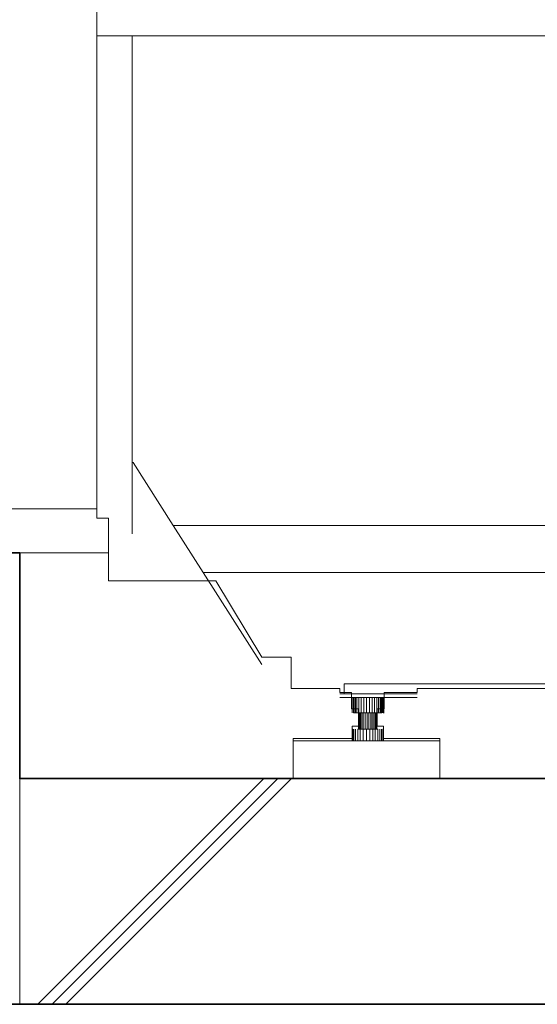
# Model space of a CAD drawing. Header units: millimetres. Extents: x -38341 to 3709, y -10682 to 48718.
# Tile 23 of 118: x -22332 to -21919, y 9000 to 9785. Entities that reach past the tile are written whole.
import ezdxf

# ---------------------------------------------------------------- set-up
doc = ezdxf.new("R2010")
doc.units = ezdxf.units.MM
doc.header["$LTSCALE"] = 50
for name, color, linetype, lineweight in [('02モデリング-03スラブ', 7, 'Continuous', 5), ('02モデリング-03スラブ_ハッチング', 7, 'Continuous', 5), ('02モデリング-04壁-内部', 7, 'Continuous', 5), ('02モデリング-07建具-木製', 7, 'Continuous', 5), ('08設備機器-UB', 7, 'Continuous', 5), ('08設備機器-UB_ハッチング', 7, 'Continuous', 5), ('断面スタイル', 7, 'Continuous', 35)]:
    doc.layers.add(name, color=color, linetype=linetype, lineweight=lineweight)

# ---------------------------------------------------------------- blocks, each defined once
blk = doc.blocks.new('Section-3')
at = {"layer": '02モデリング-03スラブ', "color": 7, "linetype": 'Continuous', "lineweight": 18, "transparency": 33554687}
blk.add_line((-3940, 9360), (-2385, 9360), dxfattribs=at)
at = {"layer": '02モデリング-03スラブ', "color": 7, "linetype": 'Continuous', "lineweight": 5, "transparency": 33554687}
blk.add_line((-3952.5, 9000), (-2385, 9000), dxfattribs=at)
at = {"layer": '02モデリング-03スラブ', "color": 7, "linetype": 'Continuous', "lineweight": 18, "transparency": 33554687, "flags": 128}
blk.add_lwpolyline([(-3865, 9360), (-3865, 9395), (-3115, 9395), (-3115, 9360)], dxfattribs=at)
at = {"layer": '02モデリング-04壁-内部', "color": 7, "linetype": 'Continuous', "lineweight": 5, "transparency": 33554687}
blk.add_line((-3952.5, 9395), (-3865, 9395), dxfattribs=at)
at = {"layer": '02モデリング-07建具-木製', "color": 7, "linetype": 'Continuous', "lineweight": 5, "transparency": 33554687, "flags": 128}
for points in [[(-3864.999896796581, 9395), (-3864.999896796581, 11420), (-3114.999896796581, 11420), (-3114.999896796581, 9395)], [(-3839.999896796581, 9395), (-3839.999896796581, 11395), (-3139.999896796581, 11395), (-3139.999896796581, 9395)]]:
    blk.add_lwpolyline(points, dxfattribs=at)
blk = doc.blocks.new('Section-4')
at = {"color": 255, "linetype": 'Continuous', "lineweight": 5, "transparency": 33554687}
blk.add_wipeout([(-3939.999999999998, 9000), (-2421.935981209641, 9000), (-2385.4970747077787, 9000), (-2385.4970747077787, 9180), (-2421.935981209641, 9180), (-3939.999999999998, 9180)], dxfattribs=at).dxf.layer = '02モデリング-03スラブ_ハッチング'
at = {"layer": '02モデリング-03スラブ_ハッチング', "linetype": 'Continuous', "lineweight": 5, "transparency": 33554687}
h = blk.add_hatch(dxfattribs=at)
h.set_pattern_fill('鉄筋コンクリート [CN] HF-スラブ', style=0, pattern_type=2)
h.set_pattern_definition([(45.00000040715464, (-3153.796821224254, 9076.738522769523), (-621.7379839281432, 650.7241192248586), []), (44.99999999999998, (-3148.625215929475, 9070.59557287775), (-621.7941699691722, 650.670431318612), []), (45, (-3144.846516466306, 9063.476092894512), (-621.7941699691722, 650.6704313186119), [])])
h.paths.add_polyline_path([(-3939.999999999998, 9000), (-2421.935981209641, 9000), (-2385.497074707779, 9000), (-2385.497074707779, 9180), (-2421.935981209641, 9180), (-3939.999999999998, 9180)])
at = {"color": 255, "linetype": 'Continuous', "lineweight": 5, "transparency": 33554687}
blk.add_wipeout([(-3723.6454515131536, 9276.846548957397), (-3747.1195169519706, 9276.846548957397), (-3783.568091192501, 9337.782336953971), (-3869.184457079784, 9337.782336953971), (-3869.184457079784, 9387.731499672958), (-3878.5741378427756, 9387.731499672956), (-3878.5741378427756, 11423.59748701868), (-3221.2936185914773, 11423.59748701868), (-3218.9468125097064, 11478.539832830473), (-3167.317351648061, 11478.539832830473), (-3164.97054556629, 11423.59748701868), (-2853.2527226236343, 11423.59748701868), (-2852.64759360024, 11442.090925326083), (-2826.6357569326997, 11459.462158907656), (-2798.4765176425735, 11472.472338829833), (-2798.278751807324, 11480.721908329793), (-2723.646087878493, 11480.721908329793), (-2719.7260824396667, 11476.551534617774), (-2714.3583264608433, 11482.14281270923), (-2714.2778668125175, 11482.057248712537), (-2713.5116862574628, 11481.24206773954), (-2708.975643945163, 11476.41629884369), (-2687.853673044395, 11498.97208376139), (-2688.1986487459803, 11499.339046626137), (-2688.597101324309, 11499.76305732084), (-2688.751084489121, 11499.92686102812), (-2689.026171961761, 11500.219465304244), (-2689.25033116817, 11500.457998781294), (-2689.451283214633, 11500.671676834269), (-2689.7207633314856, 11500.958374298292), (-2689.9997735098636, 11501.255331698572), (-2690.067382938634, 11501.327265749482), (-2690.3128553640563, 11501.588295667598), (-2690.5289598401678, 11501.818310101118), (-2690.719515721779, 11502.020984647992), (-2690.7904843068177, 11502.096452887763), (-2691.108638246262, 11502.43503078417), (-2691.1791697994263, 11502.509947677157), (-2691.238920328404, 11502.573636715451), (-2691.2879012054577, 11502.625710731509), (-2691.3261124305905, 11502.66636330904), (-2691.3536222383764, 11502.695594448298), (-2691.376805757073, 11502.720342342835), (-2683.2741088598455, 11511.2328293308), (-2683.2019851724, 11511.156170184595), (-2682.5151159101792, 11510.425391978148), (-2681.3356404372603, 11509.170582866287), (-2679.624957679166, 11507.350570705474), (-2678.297119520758, 11508.763282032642), (-2678.241235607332, 11508.703851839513), (-2677.709109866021, 11508.137812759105), (-2664.2027043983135, 11493.768481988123), (-2654.6508186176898, 11483.606304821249), (-2653.6682676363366, 11482.560953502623), (-2653.1983378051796, 11482.060926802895), (-2654.526187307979, 11480.648191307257), (-2650.877130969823, 11476.766025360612), (-2658.8784713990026, 11468.145548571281), (-2658.89715538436, 11468.165488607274), (-2658.9218675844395, 11468.191815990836), (-2658.956632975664, 11468.228790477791), (-2659.001258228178, 11468.276218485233), (-2659.019278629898, 11468.295422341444), (-2659.076088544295, 11468.355781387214), (-2659.119371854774, 11468.401854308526), (-2659.2573601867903, 11468.548744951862), (-2659.3198784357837, 11468.615183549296), (-2659.5357036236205, 11468.844773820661), (-2659.6418176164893, 11468.957750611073), (-2659.6881277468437, 11469.006996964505), (-2659.942391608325, 11469.277433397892), (-2660.2252911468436, 11469.57845605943), (-2660.534495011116, 11469.907354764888), (-2660.725371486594, 11470.110461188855), (-2660.8039751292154, 11470.194052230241), (-2660.887079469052, 11470.282531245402), (-2661.106099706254, 11470.515596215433), (-2661.2144046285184, 11470.63077706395), (-2661.4322427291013, 11470.862496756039), (-2661.625225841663, 11471.06794414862), (-2661.8401315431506, 11471.296518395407), (-2661.89164173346, 11471.351295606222), (-2662.132577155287, 11471.607600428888), (-2662.3805633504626, 11471.871454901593), (-2662.4015700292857, 11471.893806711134), (-2677.254896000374, 11456.15054614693), (-2669.4172856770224, 11451.759463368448), (-2655.2429795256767, 11442.090925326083), (-2655.0256759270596, 11435.768675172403), (-2651.623876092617, 11435.642265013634), (-2650.4638128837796, 11435.599095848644), (-2650.161563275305, 11423.59748701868), (-2507.690034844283, 11423.59748701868), (-2507.690034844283, 9387.731499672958), (-2517.079653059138, 9387.731499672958), (-2517.079653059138, 9337.782336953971), (-2602.696087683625, 9337.782336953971), (-2639.144669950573, 9276.846548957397), (-2662.6187126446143, 9276.846548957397), (-2662.6187126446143, 9251.872726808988), (-2701.4018097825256, 9251.872726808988), (-2701.4018097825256, 9248.676405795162), (-2706.384837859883, 9248.675740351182), (-2710.6824520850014, 9248.675740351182), (-2710.6824520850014, 9235.689637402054), (-2716.161862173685, 9235.689637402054), (-2716.161862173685, 9221.905267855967), (-2711.131496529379, 9221.905267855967), (-2711.130694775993, 9211.915792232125), (-2673.880189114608, 9211.916729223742), (-2673.880189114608, 9179.999999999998), (-2790.6161946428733, 9179.999999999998), (-2790.6161946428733, 9211.916729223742), (-2736.171750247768, 9211.916729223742), (-2736.171750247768, 9221.905267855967), (-2731.140605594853, 9221.905267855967), (-2731.140605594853, 9235.689637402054), (-2736.620004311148, 9235.689637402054), (-2736.6200043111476, 9248.675740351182), (-2763.0863498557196, 9248.675740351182), (-2763.0863498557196, 9251.872726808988), (-3139.0148650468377, 9251.872726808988), (-3139.2173170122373, 9249.517865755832), (-3140.419560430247, 9245.055386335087), (-3141.062706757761, 9243.730485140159), (-3141.0535483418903, 9239.895073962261), (-3141.257296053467, 9237.532021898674), (-3141.910571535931, 9235.114851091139), (-3143.0432159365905, 9232.788797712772), (-3144.6286633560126, 9230.712310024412), (-3146.5803926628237, 9229.025518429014), (-3148.766711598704, 9227.820484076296), (-3151.038687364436, 9227.125482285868), (-3153.2720879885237, 9226.90868063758), (-3232.9189744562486, 9226.90868063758), (-3235.094921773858, 9227.125482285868), (-3237.359846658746, 9227.820484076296), (-3239.539387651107, 9229.025518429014), (-3241.4850668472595, 9230.712310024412), (-3243.0656013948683, 9232.788797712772), (-3244.194743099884, 9235.114851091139), (-3244.8459715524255, 9237.532021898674), (-3245.1771809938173, 9239.895073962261), (-3245.170041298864, 9243.665767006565), (-3245.84460372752, 9245.055386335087), (-3247.0468471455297, 9249.517865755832), (-3247.2492991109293, 9251.872726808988), (-3623.177768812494, 9251.872726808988), (-3623.177768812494, 9248.675740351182), (-3649.6441371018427, 9248.675740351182), (-3649.6441371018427, 9235.689637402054), (-3655.123535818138, 9235.689637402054), (-3655.123535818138, 9221.905267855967), (-3650.0932099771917, 9221.905267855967), (-3650.0923911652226, 9211.915792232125), (-3605.2364235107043, 9211.916729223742), (-3605.2364235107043, 9179.999999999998), (-3721.9724290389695, 9179.999999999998), (-3721.9724290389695, 9211.916729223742), (-3675.1334807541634, 9211.916729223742), (-3675.1334807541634, 9221.905267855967), (-3670.102336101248, 9221.905267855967), (-3670.102336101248, 9235.689637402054), (-3675.581734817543, 9235.689637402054), (-3675.581734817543, 9248.675740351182), (-3679.8793149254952, 9248.675740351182), (-3684.8623316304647, 9248.676405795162), (-3684.8623316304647, 9251.872726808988), (-3723.6454515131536, 9251.872726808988)], dxfattribs=at).dxf.layer = '08設備機器-UB_ハッチング'
blk = doc.blocks.new('Section-5')
at = {"layer": '02モデリング-03スラブ', "color": 7, "linetype": 'Continuous', "lineweight": 5, "transparency": 33554687}
for p, q in [((-2421.935981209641, 9180), (-3939.999999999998, 9180)), ((-3939.999999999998, 9180), (-3939.999999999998, 9000)), ((-3939.999999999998, 9000), (-2421.935981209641, 9000))]:
    blk.add_line(p, q, dxfattribs=at)
at = {"layer": '08設備機器-UB', "color": 7, "linetype": 'Continuous', "lineweight": 18, "transparency": 33554687}
for p, q in [((-3878.574137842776, 9387.731499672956), (-3878.574137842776, 11423.59748701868)), ((-3869.184457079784, 9387.731499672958), (-3878.574137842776, 9387.731499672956)), ((-3869.184457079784, 9337.782336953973), (-3869.184457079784, 9387.731499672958)), ((-3783.568091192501, 9337.782336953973), (-3869.184457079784, 9337.782336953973)), ((-3747.119516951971, 9276.846548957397), (-3783.568091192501, 9337.782336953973)), ((-3723.645451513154, 9276.846548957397), (-3747.119516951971, 9276.846548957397)), ((-3723.645451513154, 9251.87272680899), (-3723.645451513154, 9276.846548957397)), ((-3684.862331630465, 9251.87272680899), (-3723.645451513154, 9251.87272680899)), ((-3684.862331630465, 9248.676405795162), (-3684.862331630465, 9251.87272680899)), ((-3247.24929911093, 9251.87272680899), (-3623.177768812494, 9251.87272680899)), ((-3623.177768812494, 9251.87272680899), (-3623.177768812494, 9248.675740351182)), ((-3679.879314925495, 9248.675740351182), (-3684.862331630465, 9248.676405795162)), ((-3675.581734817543, 9248.675740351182), (-3679.879314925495, 9248.675740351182)), ((-3675.581734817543, 9235.689637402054), (-3675.581734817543, 9248.675740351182)), ((-3623.177768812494, 9248.675740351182), (-3649.644137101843, 9248.675740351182)), ((-3649.644137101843, 9248.675740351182), (-3649.644137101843, 9235.689637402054)), ((-3670.102336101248, 9235.689637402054), (-3675.581734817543, 9235.689637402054)), ((-3670.102336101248, 9221.90526785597), (-3670.102336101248, 9235.689637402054)), ((-3649.644137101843, 9235.689637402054), (-3655.123535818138, 9235.689637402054)), ((-3655.123535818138, 9235.689637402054), (-3655.123535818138, 9221.90526785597)), ((-3675.133480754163, 9211.916729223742), (-3675.133480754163, 9221.90526785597)), ((-3675.133480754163, 9221.90526785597), (-3670.102336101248, 9221.90526785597)), ((-3655.123535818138, 9221.90526785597), (-3650.093209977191, 9221.90526785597)), ((-3650.093209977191, 9221.90526785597), (-3650.092391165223, 9211.915792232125)), ((-3721.97242903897, 9180), (-3721.97242903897, 9211.916729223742)), ((-3721.97242903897, 9211.916729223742), (-3675.133480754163, 9211.916729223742)), ((-3650.092391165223, 9211.915792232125), (-3605.236423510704, 9211.916729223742)), ((-3605.236423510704, 9211.916729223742), (-3605.236423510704, 9180)), ((-3605.236423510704, 9180), (-3721.97242903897, 9180))]:
    blk.add_line(p, q, dxfattribs=at)
at = {"layer": '08設備機器-UB', "color": 7, "linetype": 'Continuous', "lineweight": 13, "transparency": 33554687}
for p, q in [((-3878.574137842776, 9772.43718268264), (-2507.690034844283, 9772.43718268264)), ((-3878.574137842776, 9772.43718268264), (-3850.405277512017, 9772.43718268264)), ((-3850.405277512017, 9431.992366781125), (-3850.405277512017, 9772.43718268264)), ((-2535.858886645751, 9772.43718268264), (-3850.405277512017, 9772.43718268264)), ((-3850.405277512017, 9772.43718268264), (-3850.405277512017, 9375.256379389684)), ((-3849.549709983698, 9431.992366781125), (-3850.405277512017, 9431.992366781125)), ((-3817.626869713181, 9381.82788420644), (-3849.549709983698, 9431.992366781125)), ((-2568.637260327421, 9381.82788420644), (-3817.626869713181, 9381.82788420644)), ((-2568.637260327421, 9381.82788420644), (-3817.626869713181, 9381.82788420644)), ((-3817.626869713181, 9381.82788420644), (-3793.726021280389, 9344.269415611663)), ((-3793.726021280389, 9344.269415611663), (-2592.538103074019, 9344.269415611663)), ((-3747.119516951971, 9271.030520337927), (-3793.726021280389, 9344.269415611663)), ((-3681.392206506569, 9255.451405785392), (-3681.392206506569, 9247.556477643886)), ((-2704.871991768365, 9255.451405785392), (-3681.392206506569, 9255.451405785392)), ((-3681.392206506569, 9247.556477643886), (-3684.862331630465, 9247.556477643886)), ((-3684.862331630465, 9247.556477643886), (-3623.177768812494, 9247.556477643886)), ((-3623.177768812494, 9244.551483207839), (-3684.862331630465, 9244.552108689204)), ((-3675.581734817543, 9244.551483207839), (-3675.09608834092, 9244.551483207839)), ((-3675.09608834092, 9244.551483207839), (-3674.080670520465, 9244.551483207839)), ((-3675.09608834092, 9232.345248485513), (-3675.09608834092, 9244.551483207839)), ((-3673.846490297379, 9244.551483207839), (-3674.080670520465, 9244.551483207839)), ((-3674.080670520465, 9232.345248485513), (-3674.080670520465, 9244.551483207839)), ((-3673.846490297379, 9232.374236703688), (-3673.846490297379, 9244.580732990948)), ((-3673.846490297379, 9244.551483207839), (-3673.846490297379, 9232.374236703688)), ((-3673.841395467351, 9244.551994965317), (-3673.791447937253, 9244.551994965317)), ((-3673.841395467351, 9244.551994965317), (-3673.841395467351, 9232.374236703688)), ((-3673.841395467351, 9232.374236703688), (-3673.841395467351, 9244.551994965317)), ((-3673.791447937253, 9244.551994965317), (-3673.315263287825, 9244.551994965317)), ((-3673.791447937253, 9244.551994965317), (-3673.791447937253, 9232.374236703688)), ((-3673.315263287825, 9244.551994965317), (-3672.497725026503, 9244.55198359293)), ((-3673.315263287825, 9244.551994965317), (-3673.315263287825, 9232.374236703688)), ((-3672.497725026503, 9244.55198359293), (-3671.350023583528, 9244.551972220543)), ((-3672.497725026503, 9244.55198359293), (-3672.497725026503, 9232.374236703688)), ((-3671.350023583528, 9244.551972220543), (-3669.815933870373, 9244.551960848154)), ((-3671.350023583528, 9244.551972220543), (-3671.350023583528, 9232.374236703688)), ((-3669.815933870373, 9244.551960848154), (-3667.931483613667, 9244.551938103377)), ((-3669.815933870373, 9244.551960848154), (-3669.815933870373, 9232.374236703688)), ((-3667.931483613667, 9244.551938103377), (-3665.78410373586, 9244.5519153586)), ((-3667.931483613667, 9244.551938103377), (-3667.931483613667, 9232.374236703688)), ((-3665.78410373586, 9244.5519153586), (-3663.502165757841, 9244.551892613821)), ((-3665.78410373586, 9244.5519153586), (-3665.78410373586, 9232.374236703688)), ((-3663.502165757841, 9244.551892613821), (-3663.502165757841, 9232.374236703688)), ((-3663.502165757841, 9244.551892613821), (-3661.230508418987, 9244.551869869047)), ((-3661.230508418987, 9244.551869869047), (-3661.230508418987, 9232.374236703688)), ((-3661.230508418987, 9244.551869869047), (-3659.101688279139, 9244.551847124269)), ((-3659.101688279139, 9232.374236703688), (-3659.101688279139, 9244.551847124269)), ((-3659.101688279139, 9244.551847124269), (-3657.212871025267, 9244.551824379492)), ((-3657.212871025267, 9232.374236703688), (-3657.212871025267, 9244.551824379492)), ((-3657.212871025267, 9244.551824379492), (-3656.080652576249, 9244.551816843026)), ((-3656.080652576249, 9244.551816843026), (-3655.504374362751, 9244.551813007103)), ((-3655.504374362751, 9232.374236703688), (-3655.504374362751, 9244.551813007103)), ((-3655.504374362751, 9244.551813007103), (-3653.953453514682, 9244.551801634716)), ((-3653.953453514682, 9232.374236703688), (-3653.953453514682, 9244.551801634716)), ((-3653.953453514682, 9244.551801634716), (-3653.135497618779, 9244.55178697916)), ((-3653.135497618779, 9244.55178697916), (-3652.684022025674, 9244.551778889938)), ((-3652.684022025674, 9232.374236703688), (-3652.684022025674, 9244.551778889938)), ((-3652.684022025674, 9244.551778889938), (-3651.804890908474, 9244.551778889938)), ((-3651.804890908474, 9232.374236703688), (-3651.804890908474, 9244.551778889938)), ((-3651.804890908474, 9244.551778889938), (-3651.483000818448, 9244.551770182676)), ((-3651.483000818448, 9244.551770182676), (-3651.384476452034, 9244.55176751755)), ((-3651.384476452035, 9232.374236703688), (-3651.384476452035, 9244.55176751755)), ((-3651.379381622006, 9244.551483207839), (-3651.196149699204, 9244.551483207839)), ((-3651.379381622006, 9232.374236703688), (-3651.379381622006, 9244.551483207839)), ((-3651.196149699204, 9232.345248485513), (-3651.196149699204, 9244.551483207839)), ((-3651.196149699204, 9244.551483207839), (-3650.251786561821, 9244.551483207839)), ((-3650.251786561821, 9232.345248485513), (-3650.251786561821, 9244.551483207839)), ((-3650.251786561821, 9244.551483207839), (-3649.701908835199, 9244.551483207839)), ((-3649.701908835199, 9232.345248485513), (-3649.701908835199, 9244.551483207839)), ((-3649.701908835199, 9244.551483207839), (-3649.644137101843, 9244.551483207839)), ((-3673.846490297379, 9232.374236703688), (-3673.841395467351, 9232.374236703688)), ((-3673.791447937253, 9232.374236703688), (-3673.841395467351, 9232.374236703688)), ((-3673.315263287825, 9232.374236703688), (-3673.791447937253, 9232.374236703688)), ((-3672.497725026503, 9232.374236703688), (-3673.315263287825, 9232.374236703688)), ((-3671.350023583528, 9232.374236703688), (-3672.497725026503, 9232.374236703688)), ((-3669.815933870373, 9232.374236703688), (-3671.350023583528, 9232.374236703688)), ((-3670.068946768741, 9232.374236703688), (-3670.102336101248, 9232.374236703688)), ((-3669.751338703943, 9232.374236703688), (-3670.068946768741, 9232.374236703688)), ((-3670.068946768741, 9232.374236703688), (-3670.068946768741, 9219.388686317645)), ((-3667.931483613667, 9232.374236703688), (-3669.815933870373, 9232.374236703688)), ((-3669.206009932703, 9232.374236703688), (-3669.751338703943, 9232.374236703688)), ((-3669.751338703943, 9232.374236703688), (-3669.751338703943, 9219.388686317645)), ((-3668.440602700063, 9232.374236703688), (-3669.206009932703, 9232.374236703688)), ((-3669.206009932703, 9232.374236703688), (-3669.206009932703, 9219.388686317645)), ((-3667.417269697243, 9232.374236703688), (-3668.440602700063, 9232.374236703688)), ((-3668.440602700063, 9232.374236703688), (-3668.440602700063, 9219.388686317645)), ((-3665.78410373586, 9232.374236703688), (-3667.931483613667, 9232.374236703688)), ((-3666.16039332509, 9232.374236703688), (-3667.417269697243, 9232.374236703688)), ((-3667.417269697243, 9232.374236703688), (-3667.417269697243, 9219.388686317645)), ((-3664.728109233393, 9232.374236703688), (-3666.16039332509, 9232.374236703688)), ((-3666.16039332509, 9232.374236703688), (-3666.16039332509, 9219.388686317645)), ((-3663.502165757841, 9232.374236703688), (-3665.78410373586, 9232.374236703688)), ((-3663.206028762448, 9232.374236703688), (-3664.728109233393, 9232.374236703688)), ((-3664.728109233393, 9232.374236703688), (-3664.728109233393, 9219.388686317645)), ((-3661.230508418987, 9232.374236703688), (-3663.502165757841, 9232.374236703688)), ((-3661.690862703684, 9232.374236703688), (-3663.206028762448, 9232.374236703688)), ((-3663.206028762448, 9232.374236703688), (-3663.206028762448, 9219.388686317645)), ((-3660.270951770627, 9232.374236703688), (-3661.690862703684, 9232.374236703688)), ((-3661.690862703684, 9232.374236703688), (-3661.690862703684, 9219.388686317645)), ((-3659.101688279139, 9232.374236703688), (-3661.230508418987, 9232.374236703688)), ((-3660.270951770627, 9232.374236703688), (-3659.011073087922, 9232.374236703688)), ((-3660.270951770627, 9232.374236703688), (-3660.270951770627, 9219.388686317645)), ((-3657.212871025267, 9232.374236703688), (-3659.101688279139, 9232.374236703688)), ((-3659.011073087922, 9219.388686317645), (-3659.011073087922, 9232.374236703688)), ((-3657.871559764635, 9232.374236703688), (-3659.011073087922, 9232.374236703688)), ((-3657.871559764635, 9219.388686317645), (-3657.871559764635, 9232.374236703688)), ((-3656.837127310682, 9232.374236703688), (-3657.871559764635, 9232.374236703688)), ((-3655.504374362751, 9232.374236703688), (-3657.212871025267, 9232.374236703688)), ((-3656.837127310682, 9219.388686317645), (-3656.837127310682, 9232.374236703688)), ((-3655.990384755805, 9232.374236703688), (-3656.837127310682, 9232.374236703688)), ((-3655.990384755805, 9219.388686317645), (-3655.990384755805, 9232.374236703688)), ((-3655.404024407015, 9232.374236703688), (-3655.990384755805, 9232.374236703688)), ((-3653.953453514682, 9232.374236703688), (-3655.504374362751, 9232.374236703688)), ((-3655.404024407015, 9219.388686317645), (-3655.404024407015, 9232.374236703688)), ((-3655.123535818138, 9232.374236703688), (-3655.404024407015, 9232.374236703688)), ((-3652.684022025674, 9232.374236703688), (-3653.953453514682, 9232.374236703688)), ((-3651.804890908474, 9232.374236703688), (-3652.684022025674, 9232.374236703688)), ((-3651.384476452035, 9232.374236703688), (-3651.804890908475, 9232.374236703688)), ((-3650.251786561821, 9232.345248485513), (-3649.701908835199, 9232.345248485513)), ((-3649.701908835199, 9232.345248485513), (-3649.644137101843, 9232.345248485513)), ((-3675.133480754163, 9219.388686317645), (-3675.077710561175, 9219.388686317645)), ((-3675.077710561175, 9219.388686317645), (-3674.546756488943, 9219.388686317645)), ((-3675.077710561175, 9209.999119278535), (-3675.077710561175, 9219.388686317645)), ((-3674.546756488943, 9209.999119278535), (-3674.546756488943, 9219.388686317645)), ((-3673.635145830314, 9209.999119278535), (-3673.635145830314, 9219.388686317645)), ((-3672.355433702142, 9209.999119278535), (-3672.355433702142, 9219.388686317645)), ((-3670.644753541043, 9219.388686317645), (-3668.543500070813, 9219.388686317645)), ((-3670.644753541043, 9209.999119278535), (-3670.644753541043, 9219.388686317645)), ((-3670.102336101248, 9219.388686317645), (-3670.068946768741, 9219.388686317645)), ((-3670.068946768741, 9219.388686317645), (-3669.751338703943, 9219.388686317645)), ((-3669.751338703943, 9219.388686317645), (-3669.206009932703, 9219.388686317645)), ((-3669.206009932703, 9219.388686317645), (-3668.440602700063, 9219.388686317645)), ((-3668.543500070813, 9219.388686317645), (-3666.149020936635, 9219.388686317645)), ((-3668.543500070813, 9209.999119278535), (-3668.543500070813, 9219.388686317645)), ((-3668.440602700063, 9219.388686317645), (-3667.417269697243, 9219.388686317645)), ((-3667.417269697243, 9219.388686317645), (-3666.150413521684, 9219.388686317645)), ((-3666.149020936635, 9219.388686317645), (-3663.604426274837, 9219.388686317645)), ((-3666.149020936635, 9209.999119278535), (-3666.149020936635, 9219.388686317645)), ((-3666.149020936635, 9219.388686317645), (-3664.728109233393, 9219.388686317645)), ((-3664.728109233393, 9219.388686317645), (-3663.206028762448, 9219.388686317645)), ((-3663.604426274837, 9219.388686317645), (-3661.071476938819, 9219.388686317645)), ((-3663.604426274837, 9219.388686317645), (-3663.604426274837, 9209.999119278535)), ((-3663.206028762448, 9219.388686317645), (-3661.690862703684, 9219.388686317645)), ((-3661.690862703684, 9219.388686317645), (-3660.270951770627, 9219.388686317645)), ((-3661.071476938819, 9219.388686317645), (-3658.697650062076, 9219.388686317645)), ((-3661.071476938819, 9219.388686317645), (-3661.071476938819, 9209.999119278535)), ((-3660.270951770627, 9219.388686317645), (-3659.011073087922, 9219.388686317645)), ((-3659.011073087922, 9219.388686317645), (-3657.871559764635, 9219.388686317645)), ((-3658.697650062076, 9219.388686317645), (-3656.591483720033, 9219.388686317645)), ((-3658.697650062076, 9219.388686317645), (-3658.697650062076, 9209.999119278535)), ((-3657.871559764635, 9219.388686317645), (-3656.837127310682, 9219.388686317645)), ((-3656.837127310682, 9219.388686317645), (-3655.990384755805, 9219.388686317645)), ((-3656.591483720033, 9219.388686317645), (-3654.686381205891, 9219.388686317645)), ((-3656.591483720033, 9219.388686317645), (-3656.591483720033, 9209.999119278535)), ((-3655.990384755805, 9219.388686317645), (-3655.404024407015, 9219.388686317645)), ((-3655.404024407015, 9219.388686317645), (-3655.123535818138, 9219.388686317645)), ((-3654.686381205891, 9219.388686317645), (-3654.686381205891, 9209.999119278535)), ((-3652.957050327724, 9219.388686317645), (-3652.957050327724, 9209.999119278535)), ((-3651.541506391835, 9219.388686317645), (-3651.541506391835, 9209.999119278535)), ((-3650.561206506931, 9219.388686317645), (-3650.092391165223, 9219.388686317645)), ((-3650.561206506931, 9219.388686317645), (-3650.561206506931, 9209.999119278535)), ((-3650.092391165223, 9219.388686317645), (-3650.092391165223, 9209.999119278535)), ((-3605.236423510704, 9210), (-3721.97242903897, 9210)), ((-3675.133480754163, 9209.999119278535), (-3675.133480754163, 9210)), ((-3675.077710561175, 9209.999119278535), (-3675.133480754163, 9209.999119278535)), ((-3674.546756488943, 9209.999119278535), (-3675.077710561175, 9209.999119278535)), ((-3673.635145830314, 9209.999119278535), (-3674.546756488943, 9209.999119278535)), ((-3672.355433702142, 9209.999119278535), (-3673.635145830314, 9209.999119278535)), ((-3670.644753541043, 9209.999119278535), (-3672.355433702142, 9209.999119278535)), ((-3668.543500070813, 9209.999119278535), (-3670.644753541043, 9209.999119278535)), ((-3666.149020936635, 9209.999119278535), (-3668.543500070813, 9209.999119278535)), ((-3666.149020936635, 9209.999119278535), (-3663.604426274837, 9209.999119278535)), ((-3661.071476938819, 9209.999119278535), (-3663.604426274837, 9209.999119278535)), ((-3658.697650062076, 9209.999119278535), (-3661.071476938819, 9209.999119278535)), ((-3656.591483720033, 9209.999119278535), (-3658.697650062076, 9209.999119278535)), ((-3654.686381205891, 9209.999119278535), (-3656.591483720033, 9209.999119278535)), ((-3652.957050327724, 9209.999119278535), (-3654.686381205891, 9209.999119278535)), ((-3651.541506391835, 9209.999119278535), (-3652.957050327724, 9209.999119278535)), ((-3650.561206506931, 9209.999119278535), (-3651.541506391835, 9209.999119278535)), ((-3650.092391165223, 9209.999119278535), (-3650.561206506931, 9209.999119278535))]:
    blk.add_line(p, q, dxfattribs=at)
at = {"layer": '断面スタイル', "transparency": 33554687, "flags": 128}
blk.add_lwpolyline([(-2385.000000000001, 8760), (-2385, 9360), (-2135, 9360), (-2135, 11880), (-2385.000000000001, 11880), (-2385, 12376.81657244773), (-3952.5, 12376.81657244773), (-3952.5, 9395), (-4030, 9395), (-4030, 9360), (-3940, 9360), (-3940, 9180), (-2385.497074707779, 9180), (-2385.497074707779, 9000), (-3952.5, 8999.999999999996)], dxfattribs=at)

msp = doc.modelspace()

# ---------------------------------------------------------------- block references
at = {"layer": '02モデリング-03スラブ', "color": 7, "transparency": 33554687}
msp.add_blockref('Section-3', (-18391.9642305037, 0), dxfattribs=at)

# ---------------------------------------------------------------- next in the draw order: block references
msp.add_blockref('Section-4', (-18391.9642305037, 0), dxfattribs=at)

# ---------------------------------------------------------------- next in the draw order: block references
msp.add_blockref('Section-5', (-18391.9642305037, 0), dxfattribs=at)

doc.saveas('drawing.dxf')
